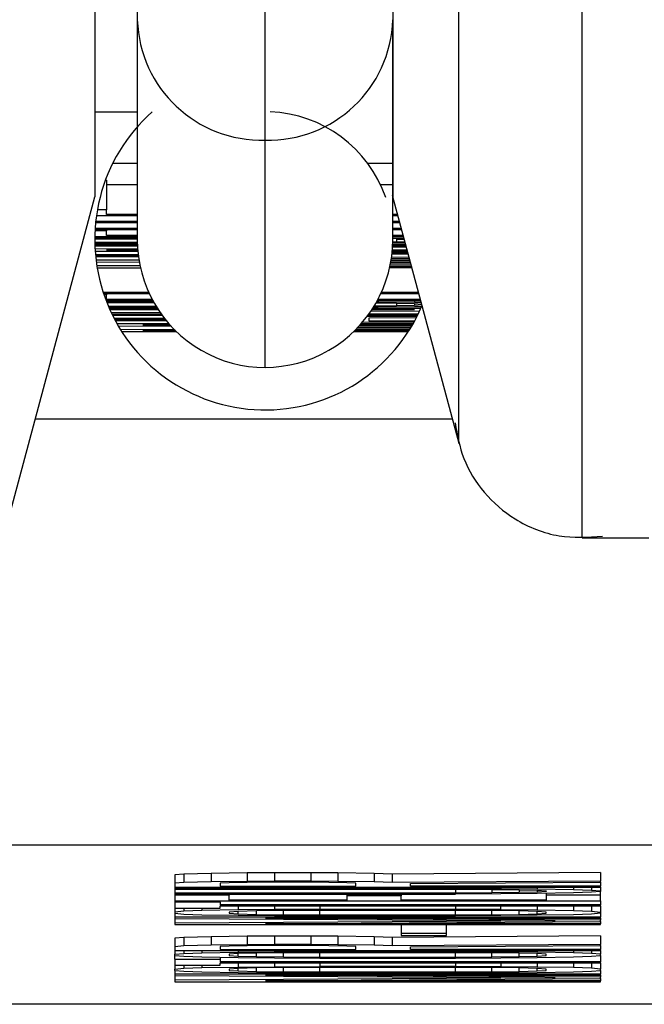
# Model space of a CAD drawing. Header units: inches. Extents: x 170 to 312, y 215 to 248.
# Tile 186 of 256: x 200.901 to 200.919, y 243.2266 to 243.2551. Entities that reach past the tile are written whole.
import ezdxf

# ---------------------------------------------------------------- set-up
doc = ezdxf.new("R2010")
doc.units = ezdxf.units.IN
doc.header["$LTSCALE"] = 0.25
doc.header["$MEASUREMENT"] = 0
doc.layers.add('MOTOR LH', color=7, linetype='Continuous')

msp = doc.modelspace()

# ---------------------------------------------------------------- linework, layer by layer
at = {"layer": 'MOTOR LH'}
for p, q in [((200.9031577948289, 243.2873391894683), (200.9031583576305, 243.2499587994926)), ((200.9043883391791, 243.2721034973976), (200.9043885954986, 243.2550789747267)), ((200.9080795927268, 243.2516021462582), (200.9080792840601, 243.2721035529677)), ((200.9136749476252, 243.2428520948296), (200.9136745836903, 243.2670239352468)), ((200.9172401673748, 243.2401164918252), (200.9172397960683, 243.2647779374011)), ((200.9043885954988, 243.2550789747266), (200.9043886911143, 243.2487285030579)), ((200.9117705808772, 243.2487286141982), (200.9117704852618, 243.2550790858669)), ((200.903158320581, 243.252419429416), (200.9043886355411, 243.2524194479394)), ((200.9080796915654, 243.2450376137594), (200.9080795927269, 243.251602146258)), ((200.9043886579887, 243.2509285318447), (200.903676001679, 243.2509285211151)), ((200.9117705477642, 243.2509286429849), (200.9110454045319, 243.2509286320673)), ((200.9034986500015, 243.2504487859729), (200.9034677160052, 243.2504487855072)), ((200.9034986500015, 243.2504487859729), (200.9034986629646, 243.2495877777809)), ((200.904388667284, 243.2503111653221), (200.9034986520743, 243.2503111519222)), ((200.9117705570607, 243.2503112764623), (200.9114154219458, 243.2503112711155)), ((200.9005212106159, 243.2401162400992), (200.9031583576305, 243.2499587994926)), ((200.9117561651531, 243.2500126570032), (200.9136749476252, 243.2428520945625)), ((200.9034986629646, 243.2495877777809), (200.9032334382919, 243.2495877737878)), ((200.9034986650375, 243.2494501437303), (200.9034986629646, 243.2495877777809)), ((200.9031827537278, 243.2492207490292), (200.9043886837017, 243.2492207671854)), ((200.9043886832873, 243.2492482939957), (200.9031855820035, 243.249248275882)), ((200.9032071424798, 243.2494226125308), (200.9043886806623, 243.2494226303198)), ((200.9043886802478, 243.24945015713), (200.9034986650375, 243.2494501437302)), ((200.9119068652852, 243.2494502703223), (200.9117705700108, 243.2494502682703)), ((200.9117705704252, 243.24942274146), (200.9119142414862, 243.2494227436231)), ((200.9119609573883, 243.2492484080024), (200.9117705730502, 243.249248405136)), ((200.9117705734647, 243.2492208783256), (200.9119683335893, 243.249220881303)), ((200.9034986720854, 243.2489821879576), (200.9031647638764, 243.2489821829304)), ((200.9031667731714, 243.2490188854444), (200.9043886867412, 243.2490189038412)), ((200.9043886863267, 243.2490464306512), (200.9031684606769, 243.2490464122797)), ((200.9034986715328, 243.2490188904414), (200.9034986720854, 243.2489821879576)), ((200.9034986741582, 243.2488445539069), (200.9034986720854, 243.2489821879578)), ((200.9120150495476, 243.2490465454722), (200.9117705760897, 243.2490465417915)), ((200.9117705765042, 243.2490190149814), (200.9120224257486, 243.2490190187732)), ((200.903158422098, 243.2487527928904), (200.904388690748, 243.2487528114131)), ((200.9043886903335, 243.2487803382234), (200.9031586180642, 243.2487803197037)), ((200.9031591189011, 243.2488170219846), (200.9043886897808, 243.2488170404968)), ((200.904389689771, 243.2486427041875), (200.9031591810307, 243.2486426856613)), ((200.9043886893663, 243.248844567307), (200.9034986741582, 243.2488445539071)), ((200.9043886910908, 243.2487314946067), (200.9043886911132, 243.2487285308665)), ((200.9121275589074, 243.2486266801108), (200.9117690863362, 243.2486235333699)), ((200.9118752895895, 243.2486565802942), (200.9117698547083, 243.2486553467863)), ((200.9120691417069, 243.2488446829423), (200.9117705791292, 243.2488446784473)), ((200.9117705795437, 243.248817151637), (200.9120765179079, 243.2488171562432)), ((200.9117705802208, 243.248772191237), (200.9120893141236, 243.248769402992)), ((200.9117705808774, 243.2487285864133), (200.9117705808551, 243.2487315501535)), ((200.9118752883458, 243.2487391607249), (200.912098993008, 243.2487332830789)), ((200.9118752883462, 243.2487391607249), (200.9118752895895, 243.2486565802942)), ((200.9121178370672, 243.2486629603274), (200.9118752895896, 243.2486565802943)), ((200.903159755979, 243.2486151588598), (200.9043904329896, 243.2486151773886)), ((200.9043917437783, 243.2485784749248), (200.9031607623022, 243.2485784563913)), ((200.9031616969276, 243.2485509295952), (200.9043929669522, 243.2485509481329)), ((200.9043982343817, 243.2484633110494), (200.9031664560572, 243.2484497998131)), ((200.9031699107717, 243.2483949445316), (200.9044037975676, 243.2483949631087)), ((200.9034986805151, 243.2484224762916), (200.9044006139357, 243.2484321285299)), ((200.9044014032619, 243.2484224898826), (200.9034986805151, 243.2484224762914)), ((200.9122026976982, 243.2483462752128), (200.9117504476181, 243.2483435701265)), ((200.9117554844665, 243.2483950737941), (200.9121896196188, 243.2483950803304)), ((200.9121822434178, 243.2484226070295), (200.9117578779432, 243.2484226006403)), ((200.9117641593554, 243.2485109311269), (200.9121574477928, 243.2485151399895)), ((200.9121485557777, 243.2485483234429), (200.9117659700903, 243.248544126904)), ((200.9117663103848, 243.2485510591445), (200.9121478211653, 243.2485510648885)), ((200.9121404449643, 243.2485785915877), (200.9117675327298, 243.2485785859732)), ((200.904413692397, 243.2482996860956), (200.9031780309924, 243.2482922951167)), ((200.9044166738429, 243.2482749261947), (200.9031802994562, 243.2482676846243)), ((200.9031805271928, 243.2482652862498), (200.904418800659, 243.248258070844)), ((200.9031829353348, 243.2482406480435), (200.9044220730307, 243.2482332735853)), ((200.9044362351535, 243.2481380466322), (200.9031943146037, 243.2481380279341)), ((200.9032005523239, 243.2480887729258), (200.904445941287, 243.2480809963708)), ((200.9122795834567, 243.2480593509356), (200.9117100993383, 243.2480631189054)), ((200.9117184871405, 243.2481106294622), (200.9122658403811, 243.2481106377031)), ((200.9122584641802, 243.2481381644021), (200.9117230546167, 243.2481381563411)), ((200.9117310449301, 243.2481897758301), (200.9122454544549, 243.2481867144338)), ((200.9122381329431, 243.2482140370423), (200.9117349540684, 243.248216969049)), ((200.9117474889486, 243.2483163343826), (200.9122099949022, 243.2483190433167)), ((200.9044664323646, 243.2479750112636), (200.9032181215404, 243.2479671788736)), ((200.9032261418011, 243.2479178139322), (200.9044788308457, 243.2479178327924)), ((200.9116804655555, 243.2479179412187), (200.912317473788, 243.2479179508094)), ((200.912310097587, 243.2479454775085), (200.9116865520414, 243.2479454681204)), ((200.9116965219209, 243.2479928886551), (200.9122963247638, 243.2479968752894)), ((200.9122890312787, 243.2480240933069), (200.9117020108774, 243.2480204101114)), ((200.9117049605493, 243.2480356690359), (200.9122869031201, 243.2480320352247)), ((200.9047191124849, 243.2472021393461), (200.9034021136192, 243.2472021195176)), ((200.9125092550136, 243.247202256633), (200.9114402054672, 243.2472022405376)), ((200.903411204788, 243.2471745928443), (200.9047317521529, 243.2471746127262)), ((200.9034986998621, 243.2471378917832), (200.9034236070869, 243.2471378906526)), ((200.9034834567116, 243.2469727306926), (200.9048330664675, 243.2469727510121)), ((200.9048531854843, 243.2469360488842), (200.9034976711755, 243.2469360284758)), ((200.9034986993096, 243.2471745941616), (200.9034986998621, 243.2471378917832)), ((200.903498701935, 243.2470002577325), (200.9034986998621, 243.2471378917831)), ((200.9048183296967, 243.2470002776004), (200.903498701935, 243.2470002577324)), ((200.9113036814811, 243.2469317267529), (200.9113517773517, 243.2469315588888)), ((200.9113262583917, 243.2469728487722), (200.9125707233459, 243.2469728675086)), ((200.9125633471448, 243.2470003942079), (200.9113409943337, 243.2470003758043)), ((200.91135177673, 243.2469728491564), (200.9113517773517, 243.2469315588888)), ((200.9113517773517, 243.2469315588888), (200.9123988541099, 243.246922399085)), ((200.911427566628, 243.2471747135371), (200.9125166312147, 243.2471747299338)), ((200.9123988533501, 243.2469728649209), (200.9123988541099, 243.246922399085)), ((200.9123988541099, 243.246922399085), (200.9125851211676, 243.2469191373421)), ((200.9035085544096, 243.2469085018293), (200.9048686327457, 243.2469085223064)), ((200.9049335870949, 243.246798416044), (200.9035540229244, 243.2467983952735)), ((200.9035658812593, 243.2467708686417), (200.904950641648, 243.2467708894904)), ((200.9049739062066, 243.2467341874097), (200.9035820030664, 243.2467341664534)), ((200.9035943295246, 243.2467066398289), (200.9049917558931, 243.2467066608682)), ((200.9111363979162, 243.2466599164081), (200.9125505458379, 243.2466750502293)), ((200.9123988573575, 243.246706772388), (200.9111586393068, 243.2466931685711)), ((200.9111675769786, 243.2467067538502), (200.9123988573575, 243.2467067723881)), ((200.9125773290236, 243.2467343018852), (200.9111854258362, 243.246734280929)), ((200.9113517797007, 243.2467755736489), (200.9112112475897, 243.2467750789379)), ((200.9118753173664, 243.246812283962), (200.9112295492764, 243.2468047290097)), ((200.9112867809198, 243.2469017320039), (200.9118753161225, 243.2468948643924)), ((200.912398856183, 243.2467847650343), (200.9113517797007, 243.2467755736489)), ((200.9118753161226, 243.2468948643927), (200.9123988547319, 243.2468811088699)), ((200.9118753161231, 243.2468948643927), (200.9118753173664, 243.246812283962)), ((200.9123988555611, 243.2468260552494), (200.9118753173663, 243.2468122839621)), ((200.9123988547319, 243.2468811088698), (200.9125990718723, 243.2468670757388)), ((200.9123988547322, 243.2468811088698), (200.9123988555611, 243.2468260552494)), ((200.9126061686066, 243.2468405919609), (200.912398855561, 243.2468260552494)), ((200.9126009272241, 243.2467883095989), (200.912398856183, 243.2467847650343)), ((200.9050460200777, 243.2466261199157), (200.903638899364, 243.2466106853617)), ((200.9036537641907, 243.2465798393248), (200.9050678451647, 243.2465949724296)), ((200.905079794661, 243.2465782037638), (200.9036545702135, 243.2465781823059)), ((200.9036680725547, 243.2465506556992), (200.9050997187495, 243.2465506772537)), ((200.9051682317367, 243.2464599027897), (200.9037186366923, 243.2464512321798)), ((200.9051876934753, 243.2464351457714), (200.9037315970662, 243.2464266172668)), ((200.9037363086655, 243.2464177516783), (200.9052084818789, 243.2464091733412)), ((200.9037495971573, 243.2463929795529), (200.9052288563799, 243.2463841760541)), ((200.9109023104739, 243.2463504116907), (200.9123815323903, 243.246341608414)), ((200.9124676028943, 243.2465035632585), (200.9110179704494, 243.2464948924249)), ((200.9110596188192, 243.2465507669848), (200.9124912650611, 243.2465507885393)), ((200.9125047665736, 243.2465783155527), (200.9110795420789, 243.2465782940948)), ((200.9110900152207, 243.2464681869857), (200.9124535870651, 243.2464761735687)), ((200.9110900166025, 243.2463764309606), (200.9110900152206, 243.2464681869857)), ((200.9123965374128, 243.2463688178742), (200.9110900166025, 243.2463764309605)), ((200.9053056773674, 243.2462937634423), (200.9038046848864, 243.2462937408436)), ((200.903835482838, 243.2462405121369), (200.9053620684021, 243.2462309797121)), ((200.905451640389, 243.2461368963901), (200.9039040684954, 243.2461271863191)), ((200.9039380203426, 243.2460735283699), (200.9055156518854, 243.2460735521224)), ((200.9045457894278, 243.2462662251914), (200.9053300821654, 243.2462662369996)), ((200.9053347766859, 243.2462610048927), (200.9045457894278, 243.2462662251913)), ((200.9045457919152, 243.2461010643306), (200.9054811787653, 243.2461072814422)), ((200.9054874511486, 243.2461010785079), (200.9045457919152, 243.2461010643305)), ((200.9106437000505, 243.2460736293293), (200.9122213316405, 243.2460736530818)), ((200.9122388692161, 243.2461011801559), (200.9106718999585, 243.2461011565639)), ((200.9107127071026, 243.2461420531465), (200.9122708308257, 243.2461524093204)), ((200.912287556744, 243.2461797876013), (200.9107399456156, 243.2461700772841)), ((200.9107658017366, 243.2461972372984), (200.9122923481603, 243.246187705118)), ((200.9123086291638, 243.2462148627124), (200.9107916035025, 243.2462249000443)), ((200.9108292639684, 243.2462663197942), (200.9123388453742, 243.2462663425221)), ((200.9123546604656, 243.2462938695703), (200.9108536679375, 243.2462938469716)), ((200.9134906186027, 243.2435399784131), (200.9014384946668, 243.2435397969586)), ((200.9172401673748, 243.2401164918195), (200.9191649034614, 243.2401165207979)), ((200.9274855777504, 243.2312402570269), (200.8886742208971, 243.231239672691)), ((200.9065187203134, 243.2304253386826), (200.9057334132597, 243.2304071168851)), ((200.907565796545, 243.2304390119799), (200.9065187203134, 243.2304253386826)), ((200.9065187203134, 243.2304253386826), (200.9065187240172, 243.230179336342)), ((200.9083511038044, 243.2304435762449), (200.907565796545, 243.2304390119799)), ((200.907565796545, 243.2304390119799), (200.9075658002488, 243.2301930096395)), ((200.9093981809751, 243.2304435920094), (200.9083511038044, 243.2304435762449)), ((200.9083511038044, 243.2304435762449), (200.9083511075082, 243.2301975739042)), ((200.9101834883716, 243.2304390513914), (200.9093981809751, 243.2304435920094)), ((200.9093981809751, 243.2304435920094), (200.9093981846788, 243.2301975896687)), ((200.9112305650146, 243.2304254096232), (200.9101834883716, 243.2304390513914)), ((200.9101834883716, 243.2304390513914), (200.9101834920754, 243.2301930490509)), ((200.9117541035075, 243.2304072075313), (200.9112305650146, 243.2304254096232)), ((200.9112305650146, 243.2304254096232), (200.9112305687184, 243.2301794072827)), ((200.9177747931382, 243.2304482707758), (200.9117541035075, 243.2304072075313)), ((200.9177747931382, 243.2304482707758), (200.917774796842, 243.2302022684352)), ((200.9057334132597, 243.2304071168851), (200.9054716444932, 243.2303843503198)), ((200.9054716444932, 243.2303843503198), (200.905471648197, 243.2301383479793)), ((200.9057334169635, 243.2301611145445), (200.905471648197, 243.2301383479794)), ((200.9057334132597, 243.2304071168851), (200.9057334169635, 243.2301611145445)), ((200.9065187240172, 243.230179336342), (200.9057334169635, 243.2301611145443)), ((200.9075658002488, 243.2301930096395), (200.9065187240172, 243.2301793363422)), ((200.9070422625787, 243.2301565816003), (200.906780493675, 243.2301429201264)), ((200.906780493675, 243.2301429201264), (200.9067804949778, 243.2300564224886)), ((200.9075658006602, 243.2301656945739), (200.9070422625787, 243.2301565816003)), ((200.9083511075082, 243.2301975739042), (200.9075658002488, 243.2301930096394)), ((200.9083511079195, 243.2301702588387), (200.9075658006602, 243.2301656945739)), ((200.9093981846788, 243.2301975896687), (200.9083511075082, 243.2301975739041)), ((200.9091364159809, 243.2301702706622), (200.9083511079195, 243.2301702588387)), ((200.9099217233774, 243.2301657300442), (200.9091364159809, 243.2301702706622)), ((200.9101834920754, 243.2301930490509), (200.9093981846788, 243.2301975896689)), ((200.9104452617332, 243.2301566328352), (200.9099217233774, 243.2301657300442)), ((200.9112305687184, 243.2301794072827), (200.9101834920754, 243.2301930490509)), ((200.9107070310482, 243.2301429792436), (200.9104452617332, 243.2301566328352)), ((200.910707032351, 243.2300564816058), (200.9107070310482, 243.2301429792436)), ((200.9117541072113, 243.2301612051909), (200.9112305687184, 243.2301794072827)), ((200.9117541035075, 243.2304072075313), (200.9117541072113, 243.2301612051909)), ((200.917774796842, 243.2302022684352), (200.9117541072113, 243.2301612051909)), ((200.9122776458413, 243.2301338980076), (200.9177747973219, 243.2301704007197)), ((200.9177747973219, 243.2301704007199), (200.917774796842, 243.2302022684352)), ((200.9177747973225, 243.2301704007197), (200.917774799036, 243.2300565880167)), ((200.905471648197, 243.2301383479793), (200.9054716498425, 243.2300290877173)), ((200.9054716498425, 243.2300290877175), (200.9177747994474, 243.2300292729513)), ((200.9054716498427, 243.2300290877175), (200.9054716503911, 243.2299926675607)), ((200.9135864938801, 243.2299927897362), (200.9054716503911, 243.2299926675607)), ((200.9054716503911, 243.2299926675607), (200.9054716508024, 243.2299653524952)), ((200.9054716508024, 243.2299653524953), (200.9135864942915, 243.2299654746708)), ((200.905471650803, 243.2299653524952), (200.905471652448, 243.2298560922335)), ((200.913586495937, 243.2298562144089), (200.905471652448, 243.2298560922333)), ((200.905471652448, 243.2298560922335), (200.9054716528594, 243.2298287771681)), ((200.9067804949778, 243.2300564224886), (200.910707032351, 243.2300564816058)), ((200.9122776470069, 243.2300565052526), (200.9122776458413, 243.2301338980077)), ((200.917774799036, 243.2300565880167), (200.9122776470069, 243.2300565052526)), ((200.9135864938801, 243.2299927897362), (200.9135864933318, 243.230029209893)), ((200.9135864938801, 243.2299927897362), (200.9148953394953, 243.2299882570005)), ((200.9135864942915, 243.2299654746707), (200.9146335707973, 243.2299609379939)), ((200.913586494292, 243.2299654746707), (200.913586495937, 243.2298562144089)), ((200.9146335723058, 243.2298607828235), (200.913586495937, 243.2298562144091)), ((200.9146335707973, 243.229960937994), (200.9154188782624, 243.2299518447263)), ((200.9146335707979, 243.229960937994), (200.9146335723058, 243.2298607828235)), ((200.9154188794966, 243.2298698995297), (200.9146335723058, 243.2298607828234)), ((200.9148953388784, 243.2300292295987), (200.9148953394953, 243.2299882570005)), ((200.9148953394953, 243.2299882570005), (200.915942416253, 243.2299791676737)), ((200.9154188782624, 243.2299518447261), (200.9159424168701, 243.2299381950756)), ((200.9154188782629, 243.2299518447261), (200.9154188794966, 243.2298698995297)), ((200.9159424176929, 243.2298835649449), (200.9154188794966, 243.2298698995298)), ((200.9159424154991, 243.2300292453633), (200.915942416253, 243.2299791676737)), ((200.915942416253, 243.2299791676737), (200.9169894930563, 243.2299609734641)), ((200.9159424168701, 243.2299381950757), (200.9162041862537, 243.2299199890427)), ((200.9159424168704, 243.2299381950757), (200.9159424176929, 243.2298835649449)), ((200.916204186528, 243.2299017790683), (200.9159424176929, 243.2298835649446)), ((200.9169894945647, 243.2298608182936), (200.91594241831, 243.2298425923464)), ((200.9162041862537, 243.2299199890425), (200.916204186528, 243.2299017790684)), ((200.9169894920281, 243.2300292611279), (200.9169894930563, 243.2299609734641)), ((200.9169894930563, 243.2299609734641), (200.9175130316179, 243.2299427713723)), ((200.9175130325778, 243.2298790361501), (200.9169894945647, 243.2298608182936)), ((200.9175130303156, 243.2300292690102), (200.9175130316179, 243.2299427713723)), ((200.9175130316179, 243.2299427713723), (200.917774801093, 243.2299200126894)), ((200.9177748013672, 243.2299018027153), (200.9175130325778, 243.2298790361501)), ((200.9177747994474, 243.2300292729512), (200.917774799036, 243.2300565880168)), ((200.917774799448, 243.2300292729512), (200.917774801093, 243.2299200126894)), ((200.917774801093, 243.2299200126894), (200.9177748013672, 243.2299018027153)), ((200.9177748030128, 243.2297925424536), (200.9177748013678, 243.2299018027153)), ((200.9054716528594, 243.229828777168), (200.9135864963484, 243.2298288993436)), ((200.9054716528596, 243.229828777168), (200.9054716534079, 243.2297923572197)), ((200.9070422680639, 243.2297923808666), (200.9054716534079, 243.2297923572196)), ((200.9054716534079, 243.2297923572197), (200.9054716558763, 243.229628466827)), ((200.9054716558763, 243.229628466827), (200.9177748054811, 243.2296286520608)), ((200.9054716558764, 243.229628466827), (200.9054716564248, 243.2295920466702)), ((200.9067805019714, 243.2295920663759), (200.9054716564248, 243.2295920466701)), ((200.9054716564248, 243.2295920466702), (200.9054716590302, 243.2294190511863)), ((200.9067805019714, 243.2295920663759), (200.906780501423, 243.2296284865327)), ((200.9067805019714, 243.229592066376), (200.9067805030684, 243.2295192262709)), ((200.9070422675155, 243.2298288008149), (200.9070422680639, 243.2297923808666)), ((200.9070422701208, 243.2296558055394), (200.9070422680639, 243.2297923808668)), ((200.9104452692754, 243.2296558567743), (200.9070422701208, 243.2296558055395)), ((200.9104452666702, 243.2298288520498), (200.9104452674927, 243.229774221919)), ((200.9120158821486, 243.2297742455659), (200.9104452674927, 243.2297742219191)), ((200.9104452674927, 243.229774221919), (200.9104452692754, 243.2296558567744)), ((200.9120158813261, 243.2298288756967), (200.9120158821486, 243.2297742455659)), ((200.9120158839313, 243.2296558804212), (200.9120158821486, 243.2297742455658)), ((200.9162041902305, 243.2296559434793), (200.9120158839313, 243.2296558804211)), ((200.9148953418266, 243.2298334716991), (200.9135864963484, 243.2298288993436)), ((200.91594241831, 243.2298425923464), (200.9148953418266, 243.2298334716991)), ((200.916204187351, 243.2298471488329), (200.9162041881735, 243.2297925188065)), ((200.9177748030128, 243.2297925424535), (200.9162041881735, 243.2297925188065)), ((200.9162041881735, 243.2297925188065), (200.9162041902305, 243.2296559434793)), ((200.9177748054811, 243.2296286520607), (200.9177748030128, 243.2297925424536)), ((200.9177748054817, 243.2296286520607), (200.9177748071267, 243.2295193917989)), ((200.9054716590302, 243.2294190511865), (200.9067805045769, 243.2294190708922)), ((200.9054716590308, 243.2294190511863), (200.9054716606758, 243.2293097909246)), ((200.9057334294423, 243.2293325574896), (200.9054716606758, 243.2293097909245)), ((200.9054716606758, 243.2293097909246), (200.9054716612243, 243.2292733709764)), ((200.90573342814, 243.2294190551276), (200.9057334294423, 243.2293325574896)), ((200.9062569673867, 243.2293507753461), (200.9057334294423, 243.2293325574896)), ((200.9062569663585, 243.2294190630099), (200.9062569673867, 243.2293507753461)), ((200.9073040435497, 243.2293690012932), (200.9062569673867, 243.2293507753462)), ((200.9177748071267, 243.2295193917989), (200.9067805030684, 243.2295192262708)), ((200.9067805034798, 243.2294919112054), (200.9177748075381, 243.2294920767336)), ((200.9067805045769, 243.2294190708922), (200.9067805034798, 243.2294919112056)), ((200.9073040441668, 243.2293280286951), (200.9070422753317, 243.2293098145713)), ((200.9070422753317, 243.2293098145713), (200.9070422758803, 243.229273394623)), ((200.9073040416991, 243.2294919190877), (200.9073040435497, 243.2293690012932)), ((200.9083511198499, 243.2293781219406), (200.9073040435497, 243.2293690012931)), ((200.9078275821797, 243.2293416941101), (200.9073040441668, 243.2293280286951)), ((200.9073040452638, 243.2292551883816), (200.9073040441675, 243.2293280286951)), ((200.9086128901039, 243.2293508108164), (200.9078275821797, 243.2293416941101)), ((200.9078275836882, 243.2292415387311), (200.9078275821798, 243.2293416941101)), ((200.9083511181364, 243.2294919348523), (200.9083511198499, 243.2293781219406)), ((200.9096599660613, 243.2293826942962), (200.9083511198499, 243.2293781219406)), ((200.9096599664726, 243.2293553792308), (200.9086128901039, 243.2293508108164)), ((200.9086128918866, 243.2292324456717), (200.9086128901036, 243.2293508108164)), ((200.9096599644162, 243.229491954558), (200.9096599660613, 243.2293826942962)), ((200.9135865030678, 243.2293827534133), (200.9096599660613, 243.2293826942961)), ((200.9135865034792, 243.229355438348), (200.9096599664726, 243.2293553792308)), ((200.9096599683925, 243.2292279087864), (200.9096599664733, 243.2293553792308)), ((200.9135865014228, 243.2294920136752), (200.9135865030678, 243.2293827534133)), ((200.914895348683, 243.2293782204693), (200.9135865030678, 243.2293827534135)), ((200.9146335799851, 243.2293509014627), (200.9135865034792, 243.229355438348)), ((200.913586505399, 243.2292279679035), (200.9135865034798, 243.229355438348)), ((200.9154188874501, 243.2293418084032), (200.9146335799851, 243.2293509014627)), ((200.9146335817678, 243.229232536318), (200.9146335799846, 243.2293509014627)), ((200.914895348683, 243.2293782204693), (200.9148953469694, 243.229492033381)), ((200.914895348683, 243.2293782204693), (200.9159424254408, 243.2293691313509)), ((200.9159424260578, 243.2293281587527), (200.9154188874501, 243.2293418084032)), ((200.9154188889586, 243.2292416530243), (200.9154188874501, 243.2293418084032)), ((200.9159424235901, 243.2294920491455), (200.9159424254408, 243.2293691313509)), ((200.9159424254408, 243.2293691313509), (200.916989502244, 243.2293509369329)), ((200.9162041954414, 243.2293099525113), (200.9159424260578, 243.2293281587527)), ((200.9159424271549, 243.2292553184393), (200.9159424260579, 243.2293281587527)), ((200.9162041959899, 243.229273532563), (200.9162041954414, 243.2293099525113)), ((200.9169895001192, 243.2294920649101), (200.916989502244, 243.2293509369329)), ((200.916989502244, 243.2293509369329), (200.9175130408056, 243.2293327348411)), ((200.9175130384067, 243.2294920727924), (200.9175130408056, 243.2293327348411)), ((200.9175130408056, 243.2293327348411), (200.9177748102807, 243.2293099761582)), ((200.9177748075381, 243.2294920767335), (200.9177748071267, 243.2295193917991)), ((200.917774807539, 243.2294920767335), (200.9177748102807, 243.2293099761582)), ((200.9177748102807, 243.2293099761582), (200.9177748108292, 243.2292735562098)), ((200.9054716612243, 243.2292733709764), (200.9057334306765, 243.2292506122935)), ((200.9054716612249, 243.2292733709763), (200.9054716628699, 243.2291641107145)), ((200.9177748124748, 243.229164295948), (200.9054716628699, 243.2291641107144)), ((200.9054716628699, 243.2291641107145), (200.905471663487, 243.2291231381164)), ((200.905471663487, 243.2291231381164), (200.9164659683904, 243.2290550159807)), ((200.9054716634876, 243.2291231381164), (200.9054716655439, 243.2289865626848)), ((200.9164659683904, 243.2290550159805), (200.9054716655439, 243.2289865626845)), ((200.9057334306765, 243.2292506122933), (200.9062569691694, 243.2292324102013)), ((200.9062569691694, 243.2292324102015), (200.9073040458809, 243.2292142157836)), ((200.9070422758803, 243.229273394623), (200.9073040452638, 243.2292551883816)), ((200.9073040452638, 243.2292551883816), (200.9078275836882, 243.2292415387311)), ((200.9073040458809, 243.2292142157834), (200.9083511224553, 243.2292051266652)), ((200.9078275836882, 243.2292415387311), (200.9086128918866, 243.2292324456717)), ((200.9080893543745, 243.2291368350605), (200.9177748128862, 243.2291369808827)), ((200.9177748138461, 243.2290732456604), (200.9080893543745, 243.2291368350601)), ((200.9080893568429, 243.2289729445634), (200.9177748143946, 243.2290368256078)), ((200.9083511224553, 243.2292051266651), (200.9096599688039, 243.2292005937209)), ((200.9086128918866, 243.2292324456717), (200.9096599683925, 243.2292279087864)), ((200.9096599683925, 243.2292279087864), (200.913586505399, 243.2292279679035)), ((200.9096599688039, 243.2292005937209), (200.9135865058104, 243.2292006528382)), ((200.913586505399, 243.2292279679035), (200.9146335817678, 243.229232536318)), ((200.9148953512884, 243.2292052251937), (200.9135865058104, 243.2292006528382)), ((200.9146335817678, 243.229232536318), (200.9154188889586, 243.2292416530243)), ((200.915942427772, 243.2292143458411), (200.9148953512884, 243.2292052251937)), ((200.9154188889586, 243.2292416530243), (200.9159424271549, 243.2292553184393)), ((200.9159424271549, 243.2292553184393), (200.9162041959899, 243.229273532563)), ((200.9169895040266, 243.2292325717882), (200.915942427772, 243.2292143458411)), ((200.9175130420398, 243.2292507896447), (200.9169895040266, 243.2292325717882)), ((200.9177748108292, 243.2292735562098), (200.9175130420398, 243.2292507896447)), ((200.9177748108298, 243.2292735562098), (200.9177748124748, 243.229164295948)), ((200.9177748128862, 243.2291369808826), (200.9177748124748, 243.229164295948)), ((200.9177748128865, 243.2291369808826), (200.9177748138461, 243.2290732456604)), ((200.9177748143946, 243.2290368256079), (200.9177748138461, 243.2290732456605)), ((200.9177748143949, 243.2290368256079), (200.9177748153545, 243.2289730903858)), ((200.9054716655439, 243.2289865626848), (200.905471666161, 243.2289455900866)), ((200.905471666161, 243.2289455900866), (200.9177748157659, 243.2289457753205)), ((200.9177748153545, 243.2289730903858), (200.9080893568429, 243.2289729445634)), ((200.9133247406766, 243.2289367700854), (200.9120158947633, 243.2289367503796)), ((200.9120158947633, 243.2289367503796), (200.912015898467, 243.2286907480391)), ((200.9133247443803, 243.2286907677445), (200.9133247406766, 243.2289367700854)), ((200.9177748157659, 243.2289457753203), (200.9177748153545, 243.2289730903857)), ((200.9057334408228, 243.2285770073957), (200.9054716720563, 243.2285542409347)), ((200.9054716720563, 243.2285542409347), (200.9054716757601, 243.2283082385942)), ((200.9065187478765, 243.2285952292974), (200.9057334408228, 243.2285770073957)), ((200.9057334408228, 243.2285770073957), (200.9057334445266, 243.2283310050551)), ((200.9075658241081, 243.2286089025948), (200.9065187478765, 243.2285952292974)), ((200.9065187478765, 243.2285952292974), (200.9065187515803, 243.2283492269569)), ((200.9083511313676, 243.2286134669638), (200.9075658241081, 243.2286089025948)), ((200.9075658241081, 243.2286089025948), (200.9075658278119, 243.2283629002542)), ((200.9093982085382, 243.2286134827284), (200.9083511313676, 243.2286134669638)), ((200.9083511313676, 243.2286134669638), (200.9083511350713, 243.2283674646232)), ((200.9101835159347, 243.2286089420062), (200.9093982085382, 243.2286134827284)), ((200.9093982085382, 243.2286134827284), (200.9093982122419, 243.2283674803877)), ((200.9112305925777, 243.2285953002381), (200.9101835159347, 243.2286089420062)), ((200.9101835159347, 243.2286089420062), (200.9101835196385, 243.2283629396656)), ((200.9117541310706, 243.2285770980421), (200.9112305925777, 243.2285953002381)), ((200.9112305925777, 243.2285953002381), (200.9112305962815, 243.2283492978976)), ((200.9177748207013, 243.2286181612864), (200.9117541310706, 243.2285770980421)), ((200.9117541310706, 243.2285770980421), (200.9117541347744, 243.2283310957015)), ((200.9133247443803, 243.2286907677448), (200.912015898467, 243.2286907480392)), ((200.912015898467, 243.2286907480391), (200.912015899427, 243.2286270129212)), ((200.912015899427, 243.228627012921), (200.9133247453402, 243.2286270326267)), ((200.9133247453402, 243.2286270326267), (200.9133247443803, 243.2286907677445)), ((200.9177748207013, 243.2286181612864), (200.9177748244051, 243.2283721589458)), ((200.9057334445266, 243.2283310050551), (200.9054716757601, 243.2283082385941)), ((200.9054716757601, 243.2283082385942), (200.9054716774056, 243.2281989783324)), ((200.9054716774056, 243.2281989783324), (200.9177748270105, 243.228199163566)), ((200.9054716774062, 243.2281989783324), (200.9054716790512, 243.2280897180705)), ((200.9065187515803, 243.2283492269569), (200.9057334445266, 243.228331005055)), ((200.9057334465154, 243.2281989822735), (200.9057334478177, 243.2281124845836)), ((200.9062569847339, 243.2281989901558), (200.9062569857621, 243.2281307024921)), ((200.9062569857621, 243.2281307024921), (200.9073040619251, 243.2281489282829)), ((200.9075658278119, 243.2283629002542), (200.9065187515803, 243.2283492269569)), ((200.9070422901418, 243.2283264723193), (200.9067805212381, 243.2283128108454)), ((200.9067805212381, 243.2283128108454), (200.9067805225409, 243.2282263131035)), ((200.9067805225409, 243.2282263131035), (200.910707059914, 243.2282263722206)), ((200.9075658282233, 243.2283355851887), (200.9070422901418, 243.2283264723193)), ((200.9073040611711, 243.2281990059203), (200.9073040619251, 243.2281489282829)), ((200.9073040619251, 243.2281489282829), (200.9083511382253, 243.2281580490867)), ((200.9083511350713, 243.2283674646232), (200.9075658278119, 243.2283629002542)), ((200.9083511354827, 243.2283401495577), (200.9075658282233, 243.2283355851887)), ((200.9093982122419, 243.2283674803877), (200.9083511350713, 243.2283674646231)), ((200.909136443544, 243.2283401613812), (200.9083511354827, 243.2283401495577)), ((200.9083511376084, 243.228199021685), (200.9083511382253, 243.2281580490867)), ((200.9083511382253, 243.2281580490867), (200.9096599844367, 243.228162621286)), ((200.9099217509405, 243.228335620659), (200.909136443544, 243.2283401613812)), ((200.9101835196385, 243.2283629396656), (200.9093982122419, 243.2283674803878)), ((200.9096599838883, 243.2281990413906), (200.9096599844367, 243.228162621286)), ((200.9135865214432, 243.2281626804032), (200.9096599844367, 243.228162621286)), ((200.9104452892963, 243.2283265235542), (200.9099217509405, 243.228335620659)), ((200.9112305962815, 243.2283492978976), (200.9101835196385, 243.2283629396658)), ((200.9107070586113, 243.2283128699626), (200.9104452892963, 243.2283265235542)), ((200.910707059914, 243.2282263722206), (200.9107070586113, 243.2283128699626)), ((200.9117541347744, 243.2283310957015), (200.9112305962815, 243.2283492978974)), ((200.9177748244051, 243.2283721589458), (200.9117541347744, 243.2283310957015)), ((200.9122776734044, 243.2283037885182), (200.917774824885, 243.2283402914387)), ((200.91227767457, 243.2282263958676), (200.9122776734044, 243.2283037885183)), ((200.9177748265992, 243.2282264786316), (200.91227767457, 243.2282263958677)), ((200.9135865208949, 243.2281991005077), (200.9135865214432, 243.2281626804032)), ((200.9148953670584, 243.2281581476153), (200.9135865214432, 243.2281626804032)), ((200.9148953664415, 243.2281991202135), (200.9148953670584, 243.2281581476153)), ((200.9159424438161, 243.2281490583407), (200.9148953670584, 243.2281581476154)), ((200.9159424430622, 243.228199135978), (200.9159424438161, 243.2281490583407)), ((200.9169895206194, 243.228130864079), (200.9159424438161, 243.2281490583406)), ((200.9169895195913, 243.2281991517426), (200.9169895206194, 243.228130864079)), ((200.9175130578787, 243.2281991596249), (200.917513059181, 243.228112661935)), ((200.917774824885, 243.2283402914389), (200.9177748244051, 243.228372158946)), ((200.9177748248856, 243.2283402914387), (200.9177748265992, 243.2282264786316)), ((200.9177748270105, 243.2281991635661), (200.9177748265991, 243.2282264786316)), ((200.9177748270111, 243.2281991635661), (200.9177748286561, 243.2280899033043)), ((200.9054716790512, 243.2280897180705), (200.9057334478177, 243.2281124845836)), ((200.9054716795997, 243.2280532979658), (200.9054716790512, 243.2280897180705)), ((200.9054716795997, 243.228053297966), (200.9057334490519, 243.2280305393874)), ((200.9054716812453, 243.2279440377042), (200.9054716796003, 243.2280532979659)), ((200.9054716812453, 243.227944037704), (200.9067805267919, 243.2279440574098)), ((200.9054716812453, 243.2279440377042), (200.9054716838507, 243.2277710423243)), ((200.9057334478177, 243.2281124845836), (200.9062569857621, 243.2281307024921)), ((200.9057334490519, 243.2280305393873), (200.9062569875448, 243.2280123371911)), ((200.9062569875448, 243.2280123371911), (200.9073040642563, 243.2279941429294)), ((200.9067805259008, 243.2280032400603), (200.9067805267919, 243.2279440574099)), ((200.9067805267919, 243.2279440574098), (200.9067805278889, 243.2278712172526)), ((200.9177748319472, 243.2278713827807), (200.9067805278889, 243.2278712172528)), ((200.9073040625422, 243.2281079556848), (200.9070422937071, 243.2280897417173)), ((200.9070422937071, 243.2280897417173), (200.9070422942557, 243.2280533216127)), ((200.9070422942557, 243.2280533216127), (200.9073040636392, 243.2280351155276)), ((200.9078276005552, 243.2281216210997), (200.9073040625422, 243.2281079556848)), ((200.9073040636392, 243.2280351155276), (200.9073040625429, 243.2281079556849)), ((200.9073040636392, 243.2280351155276), (200.9078276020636, 243.2280214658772)), ((200.9073040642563, 243.2279941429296), (200.9083511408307, 243.2279850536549)), ((200.9086129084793, 243.2281307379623), (200.9078276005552, 243.2281216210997)), ((200.9078276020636, 243.2280214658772), (200.9078276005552, 243.2281216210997)), ((200.9078276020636, 243.2280214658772), (200.908612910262, 243.2280123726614)), ((200.9083511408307, 243.227985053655), (200.9096599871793, 243.2279805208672)), ((200.909659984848, 243.2281353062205), (200.9086129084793, 243.2281307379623)), ((200.908612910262, 243.2280123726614), (200.908612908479, 243.2281307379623)), ((200.908612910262, 243.2280123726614), (200.9096599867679, 243.2280078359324)), ((200.9135865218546, 243.2281353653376), (200.909659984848, 243.2281353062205)), ((200.9096599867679, 243.2280078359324), (200.9096599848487, 243.2281353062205)), ((200.9096599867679, 243.2280078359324), (200.9135865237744, 243.2280078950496)), ((200.9096599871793, 243.2279805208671), (200.9135865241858, 243.2279805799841)), ((200.9146335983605, 243.2281308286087), (200.9135865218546, 243.2281353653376)), ((200.9135865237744, 243.2280078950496), (200.9135865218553, 243.2281353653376)), ((200.9135865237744, 243.2280078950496), (200.9146336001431, 243.2280124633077)), ((200.9135865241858, 243.2279805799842), (200.9148953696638, 243.2279851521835)), ((200.9154189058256, 243.2281217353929), (200.9146335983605, 243.2281308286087)), ((200.9146336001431, 243.2280124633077), (200.91463359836, 243.2281308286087)), ((200.9146336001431, 243.2280124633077), (200.915418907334, 243.2280215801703)), ((200.9148953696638, 243.2279851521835), (200.9159424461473, 243.2279942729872)), ((200.9159424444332, 243.2281080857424), (200.9154189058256, 243.2281217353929)), ((200.915418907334, 243.2280215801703), (200.9154189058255, 243.2281217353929)), ((200.915418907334, 243.2280215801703), (200.9159424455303, 243.2280352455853)), ((200.9162042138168, 243.2280898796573), (200.9159424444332, 243.2281080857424)), ((200.9159424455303, 243.2280352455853), (200.9159424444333, 243.2281080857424)), ((200.9159424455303, 243.2280352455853), (200.9162042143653, 243.2280534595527)), ((200.9159424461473, 243.2279942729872), (200.916989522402, 243.2280124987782)), ((200.9162042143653, 243.2280534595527), (200.9162042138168, 243.2280898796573)), ((200.917513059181, 243.228112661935), (200.9169895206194, 243.228130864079)), ((200.916989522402, 243.228012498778), (200.9175130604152, 243.2280307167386)), ((200.9177748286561, 243.2280899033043), (200.917513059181, 243.2281126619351)), ((200.9175130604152, 243.2280307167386), (200.9177748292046, 243.2280534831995)), ((200.9177748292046, 243.2280534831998), (200.9177748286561, 243.2280899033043)), ((200.9177748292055, 243.2280534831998), (200.9177748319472, 243.2278713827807)), ((200.9177748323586, 243.2278440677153), (200.9177748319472, 243.2278713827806)), ((200.9054716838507, 243.2277710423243), (200.9067805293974, 243.22777106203)), ((200.9054716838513, 243.2277710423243), (200.9054716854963, 243.2276617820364)), ((200.9054716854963, 243.2276617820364), (200.9057334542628, 243.2276845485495)), ((200.9054716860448, 243.2276253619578), (200.9054716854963, 243.2276617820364)), ((200.9054716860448, 243.2276253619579), (200.905733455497, 243.227602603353)), ((200.9054716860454, 243.2276253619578), (200.9054716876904, 243.2275161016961)), ((200.9057334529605, 243.2277710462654), (200.9057334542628, 243.2276845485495)), ((200.9057334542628, 243.2276845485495), (200.9062569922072, 243.227702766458)), ((200.905733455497, 243.2276026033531), (200.9062569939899, 243.227584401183)), ((200.906256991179, 243.2277710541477), (200.9062569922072, 243.227702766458)), ((200.9062569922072, 243.227702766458), (200.9073040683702, 243.227720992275)), ((200.9062569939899, 243.227584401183), (200.9073040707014, 243.2275662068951)), ((200.9067805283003, 243.2278439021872), (200.9177748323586, 243.2278440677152)), ((200.9067805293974, 243.22777106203), (200.9067805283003, 243.2278439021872)), ((200.9073040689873, 243.2276800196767), (200.9070423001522, 243.2276618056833)), ((200.9070423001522, 243.2276618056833), (200.9070423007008, 243.2276253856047)), ((200.9070423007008, 243.2276253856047), (200.9073040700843, 243.2276071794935)), ((200.9073040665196, 243.2278439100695), (200.9073040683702, 243.227720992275)), ((200.9073040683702, 243.227720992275), (200.9083511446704, 243.2277301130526)), ((200.9078276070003, 243.2276936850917), (200.9073040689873, 243.2276800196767)), ((200.9073040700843, 243.2276071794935), (200.907304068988, 243.2276800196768)), ((200.9073040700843, 243.2276071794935), (200.9078276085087, 243.2275935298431)), ((200.9086129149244, 243.2277028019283), (200.9078276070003, 243.2276936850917)), ((200.9078276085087, 243.2275935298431), (200.9078276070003, 243.2276936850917)), ((200.9078276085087, 243.2275935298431), (200.9086129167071, 243.2275844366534)), ((200.9083511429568, 243.227843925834), (200.9083511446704, 243.2277301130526)), ((200.9083511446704, 243.2277301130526), (200.9096599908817, 243.2277346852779)), ((200.9096599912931, 243.2277073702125), (200.9086129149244, 243.2277028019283)), ((200.9086129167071, 243.2275844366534), (200.9086129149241, 243.2277028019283)), ((200.9086129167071, 243.2275844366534), (200.909659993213, 243.2275798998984)), ((200.9096599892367, 243.2278439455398), (200.9096599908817, 243.2277346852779)), ((200.9135865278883, 243.2277347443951), (200.9096599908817, 243.2277346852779)), ((200.9135865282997, 243.2277074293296), (200.9096599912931, 243.2277073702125)), ((200.909659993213, 243.2275798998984), (200.9096599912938, 243.2277073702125)), ((200.909659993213, 243.2275798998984), (200.9135865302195, 243.2275799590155)), ((200.9135865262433, 243.2278440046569), (200.9135865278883, 243.2277347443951)), ((200.9148953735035, 243.2277302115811), (200.9135865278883, 243.2277347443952)), ((200.9146336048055, 243.2277028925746), (200.9135865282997, 243.2277074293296)), ((200.9135865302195, 243.2275799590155), (200.9135865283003, 243.2277074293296)), ((200.9135865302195, 243.2275799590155), (200.9146336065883, 243.2275845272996)), ((200.9154189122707, 243.2276937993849), (200.9146336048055, 243.2277028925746)), ((200.9146336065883, 243.2275845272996), (200.9146336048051, 243.2277028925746)), ((200.9146336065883, 243.2275845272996), (200.9154189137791, 243.2275936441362)), ((200.9148953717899, 243.2278440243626), (200.9148953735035, 243.2277302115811)), ((200.9159424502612, 243.2277211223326), (200.9148953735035, 243.2277302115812)), ((200.9159424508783, 243.2276801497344), (200.9154189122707, 243.2276937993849)), ((200.9154189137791, 243.2275936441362), (200.9154189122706, 243.2276937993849)), ((200.9154189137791, 243.2275936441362), (200.9159424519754, 243.2276073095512)), ((200.9159424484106, 243.2278440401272), (200.9159424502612, 243.2277211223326)), ((200.9169895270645, 243.227702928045), (200.9159424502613, 243.2277211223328)), ((200.9162042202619, 243.2276619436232), (200.9159424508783, 243.2276801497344)), ((200.9159424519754, 243.2276073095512), (200.9159424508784, 243.2276801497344)), ((200.9159424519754, 243.2276073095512), (200.9162042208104, 243.2276255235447)), ((200.9159424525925, 243.2275663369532), (200.9169895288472, 243.22758456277)), ((200.9162042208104, 243.2276255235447), (200.9162042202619, 243.2276619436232)), ((200.9169895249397, 243.2278440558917), (200.9169895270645, 243.227702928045)), ((200.9175130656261, 243.227684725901), (200.9169895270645, 243.227702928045)), ((200.9169895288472, 243.2275845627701), (200.9175130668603, 243.2276027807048)), ((200.9175130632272, 243.227844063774), (200.9175130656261, 243.227684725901)), ((200.9177748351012, 243.2276619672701), (200.9175130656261, 243.2276847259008)), ((200.9175130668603, 243.2276027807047), (200.9177748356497, 243.2276255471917)), ((200.9177748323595, 243.2278440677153), (200.9177748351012, 243.2276619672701)), ((200.9177748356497, 243.2276255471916), (200.9177748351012, 243.2276619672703)), ((200.9177748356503, 243.2276255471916), (200.9177748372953, 243.2275162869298)), ((200.9177748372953, 243.2275162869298), (200.9054716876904, 243.227516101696)), ((200.9054716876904, 243.2275161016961), (200.9054716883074, 243.2274751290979)), ((200.9054716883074, 243.2274751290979), (200.9164659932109, 243.2274070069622)), ((200.9054716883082, 243.2274751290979), (200.9054716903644, 243.2273385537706)), ((200.9164659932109, 243.2274070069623), (200.9054716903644, 243.2273385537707)), ((200.9054716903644, 243.2273385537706), (200.9054716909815, 243.2272975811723)), ((200.9054716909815, 243.2272975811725), (200.9177748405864, 243.2272977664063)), ((200.9073040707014, 243.2275662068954), (200.9083511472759, 243.2275571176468)), ((200.908089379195, 243.227488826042), (200.9177748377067, 243.2274889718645)), ((200.9177748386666, 243.2274252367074), (200.908089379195, 243.2274888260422)), ((200.9080893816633, 243.2273249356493), (200.9177748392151, 243.2273888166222)), ((200.917774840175, 243.2273250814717), (200.9080893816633, 243.2273249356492)), ((200.9083511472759, 243.2275571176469), (200.9096599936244, 243.227552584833)), ((200.9096599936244, 243.2275525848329), (200.9135865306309, 243.2275526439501)), ((200.9135865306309, 243.22755264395), (200.9148953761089, 243.2275572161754)), ((200.9148953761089, 243.2275572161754), (200.9159424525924, 243.2275663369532)), ((200.9177748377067, 243.2274889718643), (200.9177748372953, 243.2275162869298)), ((200.917774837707, 243.2274889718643), (200.9177748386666, 243.2274252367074)), ((200.9177748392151, 243.2273888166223), (200.9177748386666, 243.2274252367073)), ((200.9177748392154, 243.2273888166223), (200.917774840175, 243.2273250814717)), ((200.9177748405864, 243.2272977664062), (200.917774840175, 243.2273250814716)), ((200.9363923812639, 243.2266454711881), (200.8797675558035, 243.226644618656))]:
    msp.add_line(p, q, dxfattribs=at)
for centre, radius, start, end in [((200.9079756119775, 243.2551893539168), 0.003588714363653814, 181.7625418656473, 271.6603416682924), ((200.9081834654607, 243.2551893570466), 0.003588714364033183, 268.341383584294, 358.2391833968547), ((200.908079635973, 243.2487315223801), 0.004921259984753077, 131.462624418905, 337.0923849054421), ((200.908079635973, 243.2487315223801), 0.003690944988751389, 19.18002558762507, 87.70461439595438), ((200.9080796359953, 243.24872855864), 0.003690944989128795, 180.0198380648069, 0.01986403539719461)]:
    msp.add_arc(centre, radius, start, end, dxfattribs=at)
for points, knots in [([(200.9117702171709, 243.2728860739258), (200.9117702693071, 243.2694232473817), (200.9117703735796, 243.2624975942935), (200.9117704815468, 243.2553265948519), (200.9117705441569, 243.2511681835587), (200.9117705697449, 243.2494687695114), (200.9117705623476, 243.2499601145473), (200.9117705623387, 243.2499607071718)], [0, 0, 0, 0, 0.2499245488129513, 0.4998490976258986, 0.749773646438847, 0.999698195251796, 1, 1, 1, 1]), ([(200.9135680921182, 243.2434341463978), (200.9136331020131, 243.2430864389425), (200.9137685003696, 243.2423622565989), (200.9143790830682, 243.2413833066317), (200.9153177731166, 243.2405731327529), (200.916532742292, 243.2400843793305), (200.9174098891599, 243.2401381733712), (200.9178300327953, 243.2401639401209)], [0, 0, 0, 0, 0.1760409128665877, 0.3666464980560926, 0.5638383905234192, 0.791083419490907, 1, 1, 1, 1])]:
    msp.add_open_spline(points, degree=3, knots=knots, dxfattribs=at)

doc.saveas('drawing.dxf')
